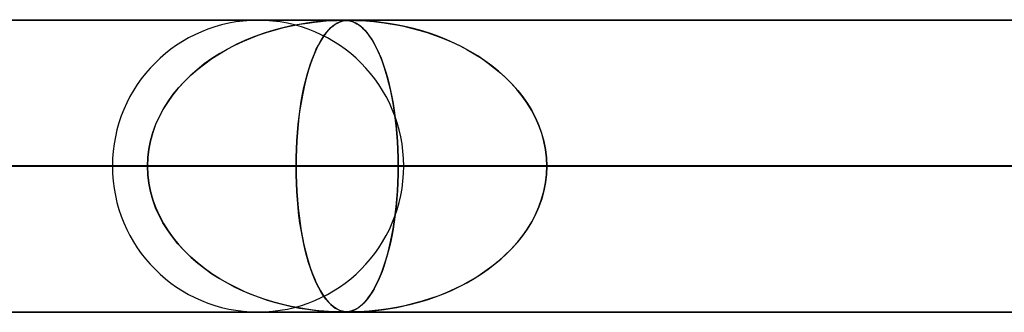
# Model space of a CAD drawing. Header units: millimetres. Extents: x -790 to 790, y -924 to 924.
# Tile 9 of 36: x -451 to -418, y 914 to 924. Entities that reach past the tile are written whole.
import ezdxf

# ---------------------------------------------------------------- set-up
doc = ezdxf.new("R2010")
doc.units = ezdxf.units.MM
doc.layers.add('HIDDEN', color=7, linetype='Continuous')
doc.layers.add('THICK', color=7, linetype='Continuous')

msp = doc.modelspace()

# ---------------------------------------------------------------- linework, layer by layer
at = {"layer": 'HIDDEN'}
for p, q in [((0, 923.99), (-582.722, 923.99)), ((-582.722, 923.99), (0, 923.99)), ((-0.316, 923.98), (-557.514, 923.98)), ((-441.64, 923.883), (-441.891, 923.842)), ((-441.875, 923.844), (-441.612, 923.886)), ((-441.413, 923.914), (-441.64, 923.883)), ((-441.612, 923.886), (-441.372, 923.918)), ((-441.213, 923.936), (-441.413, 923.914)), ((-441.372, 923.918), (-441.156, 923.941)), ((-441.042, 923.952), (-441.213, 923.936)), ((-441.156, 923.941), (-440.968, 923.957)), ((-440.884, 923.963), (-441.042, 923.952)), ((-440.968, 923.957), (-440.812, 923.968)), ((-440.737, 923.972), (-440.884, 923.963)), ((-440.812, 923.968), (-440.686, 923.974)), ((-440.611, 923.977), (-440.737, 923.972)), ((-440.686, 923.974), (-440.585, 923.978)), ((-440.589, 923.883), (-440.658, 923.842)), ((-440.654, 923.844), (-440.581, 923.886)), ((-440.512, 923.979), (-440.611, 923.977)), ((-440.525, 923.914), (-440.589, 923.883)), ((-440.585, 923.978), (-440.5, 923.979)), ((-440.581, 923.886), (-440.513, 923.918)), ((-440.466, 923.936), (-440.525, 923.914)), ((-440.513, 923.918), (-440.448, 923.941)), ((-440.43, 923.98), (-440.512, 923.979)), ((-440.5, 923.979), (-440.43, 923.98)), ((-440.412, 923.952), (-440.466, 923.936)), ((-440.448, 923.941), (-440.387, 923.957)), ((-440.361, 923.979), (-440.43, 923.98)), ((-440.43, 923.98), (-440.37, 923.979)), ((-440.358, 923.963), (-440.412, 923.952)), ((-440.387, 923.957), (-440.331, 923.968)), ((-440.37, 923.979), (-440.317, 923.978)), ((-440.299, 923.977), (-440.361, 923.979)), ((-440.301, 923.972), (-440.358, 923.963)), ((-440.331, 923.968), (-440.278, 923.974)), ((-440.317, 923.978), (-440.265, 923.974)), ((-440.24, 923.977), (-440.301, 923.972)), ((-440.241, 923.972), (-440.299, 923.977)), ((-440.278, 923.974), (-440.225, 923.978)), ((-440.265, 923.974), (-440.214, 923.969)), ((-440.184, 923.964), (-440.241, 923.972)), ((-440.178, 923.979), (-440.24, 923.977)), ((-440.225, 923.978), (-440.169, 923.979)), ((-440.214, 923.969), (-440.166, 923.96)), ((-440.127, 923.952), (-440.184, 923.964)), ((-440.109, 923.98), (-440.178, 923.979)), ((-440.169, 923.979), (-440.108, 923.98)), ((-440.166, 923.96), (-440.12, 923.95)), ((-440.066, 923.934), (-440.127, 923.952)), ((-440.12, 923.95), (-440.074, 923.936)), ((-440.027, 923.979), (-440.109, 923.98)), ((-440.108, 923.98), (-440.039, 923.979)), ((-440.074, 923.936), (-440.024, 923.918)), ((-440, 923.907), (-440.066, 923.934)), ((-440.039, 923.979), (-439.959, 923.978)), ((-439.928, 923.977), (-440.027, 923.979)), ((-440.024, 923.918), (-439.97, 923.894)), ((-439.929, 923.872), (-440, 923.907)), ((-439.97, 923.894), (-439.912, 923.863)), ((-439.959, 923.978), (-439.861, 923.974)), ((-439.854, 923.825), (-439.929, 923.872)), ((-439.808, 923.972), (-439.928, 923.977)), ((-439.912, 923.863), (-439.851, 923.823)), ((-439.861, 923.974), (-439.743, 923.969)), ((-439.665, 923.964), (-439.808, 923.972)), ((-439.743, 923.969), (-439.613, 923.96)), ((-439.499, 923.952), (-439.665, 923.964)), ((-439.613, 923.96), (-439.476, 923.95)), ((-439.303, 923.934), (-439.499, 923.952)), ((-439.476, 923.95), (-439.33, 923.936)), ((-439.33, 923.936), (-439.163, 923.918)), ((-439.078, 923.907), (-439.303, 923.934)), ((-439.163, 923.918), (-438.976, 923.894)), ((-438.829, 923.872), (-439.078, 923.907)), ((-438.976, 923.894), (-438.77, 923.863)), ((-438.557, 923.825), (-438.829, 923.872)), ((-438.77, 923.863), (-438.546, 923.823)), ((-443.086, 923.539), (-443.41, 923.425)), ((-443.264, 923.478), (-442.984, 923.572)), ((-442.764, 923.639), (-443.086, 923.539)), ((-442.984, 923.572), (-442.705, 923.656)), ((-442.455, 923.722), (-442.764, 923.639)), ((-442.705, 923.656), (-442.426, 923.728)), ((-442.163, 923.789), (-442.455, 923.722)), ((-442.426, 923.728), (-442.149, 923.791)), ((-441.891, 923.842), (-442.163, 923.789)), ((-442.149, 923.791), (-441.875, 923.844)), ((-440.975, 923.539), (-441.059, 923.425)), ((-441.021, 923.478), (-440.949, 923.572)), ((-440.89, 923.639), (-440.975, 923.539)), ((-440.949, 923.572), (-440.876, 923.656)), ((-440.809, 923.722), (-440.89, 923.639)), ((-440.876, 923.656), (-440.802, 923.728)), ((-440.732, 923.789), (-440.809, 923.722)), ((-440.802, 923.728), (-440.728, 923.791)), ((-440.658, 923.842), (-440.732, 923.789)), ((-440.728, 923.791), (-440.654, 923.844)), ((-439.776, 923.765), (-439.854, 923.825)), ((-439.851, 923.823), (-439.786, 923.775)), ((-439.786, 923.775), (-439.719, 923.715)), ((-439.697, 923.695), (-439.776, 923.765)), ((-439.719, 923.715), (-439.648, 923.645)), ((-439.62, 923.614), (-439.697, 923.695)), ((-439.648, 923.645), (-439.575, 923.561)), ((-439.544, 923.523), (-439.62, 923.614)), ((-439.575, 923.561), (-439.5, 923.464)), ((-439.469, 923.422), (-439.544, 923.523)), ((-438.267, 923.765), (-438.557, 923.825)), ((-438.546, 923.823), (-438.307, 923.775)), ((-438.307, 923.775), (-438.054, 923.715)), ((-437.974, 923.695), (-438.267, 923.765)), ((-438.054, 923.715), (-437.789, 923.645)), ((-437.684, 923.614), (-437.974, 923.695)), ((-437.789, 923.645), (-437.512, 923.561)), ((-437.396, 923.523), (-437.684, 923.614)), ((-437.512, 923.561), (-437.227, 923.464)), ((-437.113, 923.422), (-437.396, 923.523)), ((-444.091, 923.128), (-443.818, 923.257)), ((-443.725, 923.298), (-444.03, 923.159)), ((-443.818, 923.257), (-443.542, 923.373)), ((-443.41, 923.425), (-443.725, 923.298)), ((-443.542, 923.373), (-443.264, 923.478)), ((-441.235, 923.128), (-441.164, 923.257)), ((-441.14, 923.298), (-441.219, 923.159)), ((-441.164, 923.257), (-441.093, 923.373)), ((-441.059, 923.425), (-441.14, 923.298)), ((-441.093, 923.373), (-441.021, 923.478)), ((-439.5, 923.464), (-439.425, 923.356)), ((-439.396, 923.31), (-439.469, 923.422)), ((-439.425, 923.356), (-439.353, 923.239)), ((-439.324, 923.189), (-439.396, 923.31)), ((-439.353, 923.239), (-439.283, 923.113)), ((-439.254, 923.057), (-439.324, 923.189)), ((-437.227, 923.464), (-436.945, 923.356)), ((-436.834, 923.31), (-437.113, 923.422)), ((-436.945, 923.356), (-436.67, 923.239)), ((-436.56, 923.189), (-436.834, 923.31)), ((-436.67, 923.239), (-436.402, 923.113)), ((-436.292, 923.057), (-436.56, 923.189)), ((-444.609, 922.845), (-444.882, 922.671)), ((-444.625, 922.836), (-444.361, 922.988)), ((-444.325, 923.008), (-444.609, 922.845)), ((-444.361, 922.988), (-444.091, 923.128)), ((-444.03, 923.159), (-444.325, 923.008)), ((-441.368, 922.845), (-441.437, 922.671)), ((-441.371, 922.836), (-441.304, 922.988)), ((-441.295, 923.008), (-441.368, 922.845)), ((-441.304, 922.988), (-441.235, 923.128)), ((-441.219, 923.159), (-441.295, 923.008)), ((-439.283, 923.113), (-439.215, 922.977)), ((-439.185, 922.914), (-439.254, 923.057)), ((-439.215, 922.977), (-439.149, 922.833)), ((-439.119, 922.761), (-439.185, 922.914)), ((-436.402, 923.113), (-436.143, 922.977)), ((-436.031, 922.914), (-436.292, 923.057)), ((-436.143, 922.977), (-435.892, 922.833)), ((-435.777, 922.761), (-436.031, 922.914)), ((-444.882, 922.671), (-445.143, 922.486)), ((-445.129, 922.496), (-444.881, 922.672)), ((-444.881, 922.672), (-444.625, 922.836)), ((-441.437, 922.671), (-441.504, 922.486)), ((-441.5, 922.496), (-441.437, 922.672)), ((-441.437, 922.672), (-441.371, 922.836)), ((-439.149, 922.833), (-439.086, 922.68)), ((-439.054, 922.598), (-439.119, 922.761)), ((-439.086, 922.68), (-439.025, 922.518)), ((-438.992, 922.423), (-439.054, 922.598)), ((-439.025, 922.518), (-438.967, 922.348)), ((-435.892, 922.833), (-435.651, 922.68)), ((-435.53, 922.598), (-435.777, 922.761)), ((-435.651, 922.68), (-435.418, 922.518)), ((-435.291, 922.423), (-435.53, 922.598)), ((-435.418, 922.518), (-435.196, 922.348)), ((-445.391, 922.29), (-445.626, 922.084)), ((-445.596, 922.111), (-445.368, 922.31)), ((-445.143, 922.486), (-445.391, 922.29)), ((-445.368, 922.31), (-445.129, 922.496)), ((-441.567, 922.29), (-441.627, 922.084)), ((-441.62, 922.111), (-441.561, 922.31)), ((-441.504, 922.486), (-441.567, 922.29)), ((-441.561, 922.31), (-441.5, 922.496)), ((-438.932, 922.237), (-438.992, 922.423)), ((-438.967, 922.348), (-438.911, 922.17)), ((-438.874, 922.041), (-438.932, 922.237)), ((-438.911, 922.17), (-438.858, 921.983)), ((-435.061, 922.237), (-435.291, 922.423)), ((-435.196, 922.348), (-434.983, 922.17)), ((-434.841, 922.041), (-435.061, 922.237)), ((-434.983, 922.17), (-434.781, 921.983)), ((-445.845, 921.868), (-446.048, 921.645)), ((-446.018, 921.68), (-445.813, 921.901)), ((-445.626, 922.084), (-445.845, 921.868)), ((-445.813, 921.901), (-445.596, 922.111)), ((-441.683, 921.868), (-441.735, 921.645)), ((-441.727, 921.68), (-441.675, 921.901)), ((-441.627, 922.084), (-441.683, 921.868)), ((-441.675, 921.901), (-441.62, 922.111)), ((-438.819, 921.834), (-438.874, 922.041)), ((-438.858, 921.983), (-438.807, 921.786)), ((-438.768, 921.616), (-438.819, 921.834)), ((-434.633, 921.834), (-434.841, 922.041)), ((-434.781, 921.983), (-434.587, 921.786)), ((-434.436, 921.616), (-434.633, 921.834)), ((-446.048, 921.645), (-446.235, 921.413)), ((-446.208, 921.448), (-446.018, 921.68)), ((-441.735, 921.645), (-441.782, 921.413)), ((-441.775, 921.448), (-441.727, 921.68)), ((-438.807, 921.786), (-438.759, 921.578)), ((-438.72, 921.388), (-438.768, 921.616)), ((-438.759, 921.578), (-438.714, 921.359)), ((-434.587, 921.786), (-434.404, 921.578)), ((-434.253, 921.388), (-434.436, 921.616)), ((-434.404, 921.578), (-434.231, 921.359)), ((-446.405, 921.173), (-446.557, 920.927)), ((-446.541, 920.953), (-446.383, 921.206)), ((-446.235, 921.413), (-446.405, 921.173)), ((-446.383, 921.206), (-446.208, 921.448)), ((-441.825, 921.173), (-441.864, 920.927)), ((-441.86, 920.953), (-441.82, 921.206)), ((-441.782, 921.413), (-441.825, 921.173)), ((-441.82, 921.206), (-441.775, 921.448)), ((-438.676, 921.15), (-438.72, 921.388)), ((-438.714, 921.359), (-438.672, 921.13)), ((-438.636, 920.903), (-438.676, 921.15)), ((-434.085, 921.15), (-434.253, 921.388)), ((-434.231, 921.359), (-434.072, 921.13)), ((-433.933, 920.903), (-434.085, 921.15)), ((-446.557, 920.927), (-446.691, 920.673)), ((-446.682, 920.692), (-446.541, 920.953)), ((-441.864, 920.927), (-441.898, 920.673)), ((-441.896, 920.692), (-441.86, 920.953)), ((-438.672, 921.13), (-438.634, 920.891)), ((-438.601, 920.647), (-438.636, 920.903)), ((-438.634, 920.891), (-438.6, 920.641)), ((-434.072, 921.13), (-433.926, 920.891)), ((-433.798, 920.647), (-433.933, 920.903)), ((-433.926, 920.891), (-433.795, 920.641)), ((-446.691, 920.673), (-446.808, 920.411)), ((-446.804, 920.421), (-446.682, 920.692)), ((-441.898, 920.673), (-441.927, 920.411)), ((-441.926, 920.421), (-441.896, 920.692)), ((-438.57, 920.383), (-438.601, 920.647)), ((-438.6, 920.641), (-438.57, 920.383)), ((-433.681, 920.383), (-433.798, 920.647)), ((-433.795, 920.641), (-433.681, 920.383)), ((-446.985, 919.859), (-446.906, 920.142)), ((-446.906, 920.14), (-446.985, 919.859)), ((-446.906, 920.142), (-446.804, 920.421)), ((-446.808, 920.411), (-446.906, 920.14)), ((-441.972, 919.859), (-441.952, 920.142)), ((-441.952, 920.14), (-441.972, 919.859)), ((-441.952, 920.142), (-441.926, 920.421)), ((-441.927, 920.411), (-441.952, 920.14)), ((-438.544, 920.111), (-438.57, 920.383)), ((-438.57, 920.383), (-438.545, 920.117)), ((-433.681, 920.383), (-433.585, 920.117)), ((-433.584, 920.111), (-433.681, 920.383)), ((-446.985, 919.859), (-447.043, 919.572)), ((-447.043, 919.572), (-446.985, 919.859)), ((-441.987, 919.572), (-441.972, 919.859)), ((-441.972, 919.859), (-441.987, 919.572)), ((-438.545, 920.117), (-438.525, 919.844)), ((-438.524, 919.834), (-438.544, 920.111)), ((-438.525, 919.844), (-438.51, 919.564)), ((-438.51, 919.555), (-438.524, 919.834)), ((-433.585, 920.117), (-433.509, 919.844)), ((-433.507, 919.834), (-433.584, 920.111)), ((-433.509, 919.844), (-433.454, 919.564)), ((-433.452, 919.555), (-433.507, 919.834)), ((-447.043, 919.572), (-447.077, 919.282)), ((-447.077, 919.282), (-447.043, 919.572)), ((-441.996, 919.282), (-441.987, 919.572)), ((-441.987, 919.572), (-441.996, 919.282)), ((-438.51, 919.564), (-438.501, 919.279)), ((-438.501, 919.273), (-438.51, 919.555)), ((-433.454, 919.564), (-433.42, 919.279)), ((-433.419, 919.273), (-433.452, 919.555)), ((-447.077, 919.282), (-447.089, 918.99)), ((-447.089, 918.99), (-447.077, 919.282)), ((-441.999, 918.99), (-441.996, 919.282)), ((-441.996, 919.282), (-441.999, 918.99)), ((-438.501, 919.279), (-438.498, 918.99)), ((-438.498, 918.99), (-438.501, 919.273)), ((-433.42, 919.279), (-433.408, 918.99)), ((-433.408, 918.99), (-433.419, 919.273)), ((-5, 918.99), (-559.408, 918.99)), ((-559.408, 918.99), (-5, 918.99)), ((-550.818, 918.99), (-5, 918.99)), ((-5, 918.99), (-550.818, 918.99)), ((-5, 918.99), (-530.056, 918.99)), ((-530.056, 918.99), (-5, 918.99)), ((-521.465, 918.99), (-5, 918.99)), ((-5, 918.99), (-521.465, 918.99)), ((-447.089, 918.99), (-516.49, 918.99)), ((-516.49, 918.99), (-447.089, 918.99)), ((-506.51, 918.99), (-438.498, 918.99)), ((-506.51, 918.99), (-438.498, 918.99)), ((-5, 918.99), (-500.704, 918.99)), ((-500.704, 918.99), (-5, 918.99)), ((-492.113, 918.99), (-5, 918.99)), ((-5, 918.99), (-492.113, 918.99)), ((-417.736, 918.99), (-482.39, 918.99)), ((-482.39, 918.99), (-417.736, 918.99)), ((-472.41, 918.99), (-409.146, 918.99)), ((-472.41, 918.99), (-409.146, 918.99)), ((-5, 918.99), (-471.351, 918.99)), ((-471.351, 918.99), (-5, 918.99)), ((-467.851, 918.99), (-447.089, 918.99)), ((-447.089, 918.99), (-467.851, 918.99)), ((-462.761, 918.99), (-5, 918.99)), ((-5, 918.99), (-462.761, 918.99)), ((-441.999, 918.99), (-462.761, 918.99)), ((-462.761, 918.99), (-441.999, 918.99)), ((-388.383, 918.99), (-448.29, 918.99)), ((-448.29, 918.99), (-388.383, 918.99)), ((-447.077, 918.698), (-447.089, 918.99)), ((-447.089, 918.99), (-447.077, 918.698)), ((-441.999, 918.99), (-441.996, 918.698)), ((-5, 918.99), (-441.999, 918.99)), ((-441.999, 918.99), (-5, 918.99)), ((-441.996, 918.698), (-441.999, 918.99)), ((-438.498, 918.99), (-438.501, 918.708)), ((-438.501, 918.701), (-438.498, 918.99)), ((-438.498, 918.99), (-417.736, 918.99)), ((-417.736, 918.99), (-438.498, 918.99)), ((-438.31, 918.99), (-379.792, 918.99)), ((-438.31, 918.99), (-379.792, 918.99)), ((-433.42, 918.701), (-433.408, 918.99)), ((-433.408, 918.99), (-433.419, 918.707)), ((-433.408, 918.99), (-5, 918.99)), ((-5, 918.99), (-433.408, 918.99)), ((-412.646, 918.99), (-433.408, 918.99)), ((-433.408, 918.99), (-412.646, 918.99)), ((-447.043, 918.408), (-447.077, 918.698)), ((-447.077, 918.698), (-447.043, 918.408)), ((-441.996, 918.698), (-441.987, 918.408)), ((-441.987, 918.408), (-441.996, 918.698)), ((-438.501, 918.708), (-438.51, 918.426)), ((-438.51, 918.416), (-438.501, 918.701)), ((-433.454, 918.416), (-433.42, 918.701)), ((-433.419, 918.707), (-433.452, 918.425)), ((-446.985, 918.121), (-447.043, 918.408)), ((-447.043, 918.408), (-446.985, 918.121)), ((-446.906, 917.84), (-446.985, 918.121)), ((-446.985, 918.121), (-446.906, 917.838)), ((-441.987, 918.408), (-441.972, 918.121)), ((-441.972, 918.121), (-441.987, 918.408)), ((-441.972, 918.121), (-441.952, 917.838)), ((-441.952, 917.841), (-441.972, 918.121)), ((-438.545, 917.863), (-438.525, 918.136)), ((-438.524, 918.147), (-438.544, 917.87)), ((-438.525, 918.136), (-438.51, 918.416)), ((-438.51, 918.426), (-438.524, 918.147)), ((-433.585, 917.863), (-433.509, 918.136)), ((-433.507, 918.146), (-433.584, 917.869)), ((-433.509, 918.136), (-433.454, 918.416)), ((-433.452, 918.425), (-433.507, 918.146)), ((-446.808, 917.569), (-446.906, 917.84)), ((-446.906, 917.838), (-446.804, 917.559)), ((-441.927, 917.569), (-441.952, 917.841)), ((-441.952, 917.838), (-441.926, 917.559)), ((-438.544, 917.87), (-438.57, 917.599)), ((-438.57, 917.597), (-438.545, 917.863)), ((-433.584, 917.869), (-433.681, 917.597)), ((-433.681, 917.597), (-433.585, 917.863)), ((-446.691, 917.307), (-446.808, 917.569)), ((-446.804, 917.559), (-446.682, 917.288)), ((-441.898, 917.307), (-441.927, 917.569)), ((-441.926, 917.559), (-441.896, 917.288)), ((-438.57, 917.599), (-438.6, 917.336)), ((-438.6, 917.339), (-438.57, 917.597)), ((-433.681, 917.597), (-433.798, 917.333)), ((-433.795, 917.339), (-433.681, 917.597)), ((-446.557, 917.053), (-446.691, 917.307)), ((-446.682, 917.288), (-446.541, 917.027)), ((-441.864, 917.054), (-441.898, 917.307)), ((-441.896, 917.288), (-441.86, 917.027)), ((-438.6, 917.336), (-438.636, 917.08)), ((-438.634, 917.089), (-438.6, 917.339)), ((-433.798, 917.333), (-433.933, 917.077)), ((-433.926, 917.089), (-433.795, 917.339)), ((-446.405, 916.807), (-446.557, 917.053)), ((-446.541, 917.027), (-446.383, 916.774)), ((-446.235, 916.567), (-446.405, 916.807)), ((-446.383, 916.774), (-446.208, 916.532)), ((-441.825, 916.807), (-441.864, 917.054)), ((-441.86, 917.027), (-441.82, 916.774)), ((-441.782, 916.568), (-441.825, 916.807)), ((-441.82, 916.774), (-441.775, 916.532)), ((-438.675, 916.833), (-438.719, 916.596)), ((-438.714, 916.621), (-438.672, 916.85)), ((-438.636, 917.08), (-438.675, 916.833)), ((-438.672, 916.85), (-438.634, 917.089)), ((-434.085, 916.83), (-434.253, 916.592)), ((-434.231, 916.621), (-434.072, 916.85)), ((-433.933, 917.077), (-434.085, 916.83)), ((-434.072, 916.85), (-433.926, 917.089)), ((-446.048, 916.335), (-446.235, 916.567)), ((-446.208, 916.532), (-446.018, 916.3)), ((-441.735, 916.336), (-441.782, 916.568)), ((-441.775, 916.532), (-441.727, 916.3)), ((-438.719, 916.596), (-438.767, 916.367)), ((-438.759, 916.402), (-438.714, 916.621)), ((-434.253, 916.592), (-434.436, 916.364)), ((-434.404, 916.402), (-434.231, 916.621)), ((-445.845, 916.112), (-446.048, 916.335)), ((-446.018, 916.3), (-445.813, 916.079)), ((-445.626, 915.896), (-445.845, 916.112)), ((-441.683, 916.112), (-441.735, 916.336)), ((-441.727, 916.3), (-441.675, 916.079)), ((-441.627, 915.897), (-441.683, 916.112)), ((-438.818, 916.15), (-438.873, 915.943)), ((-438.858, 915.997), (-438.807, 916.194)), ((-438.767, 916.367), (-438.818, 916.15)), ((-438.807, 916.194), (-438.759, 916.402)), ((-434.633, 916.146), (-434.841, 915.939)), ((-434.781, 915.997), (-434.587, 916.194)), ((-434.436, 916.364), (-434.633, 916.146)), ((-434.587, 916.194), (-434.404, 916.402)), ((-445.813, 916.079), (-445.596, 915.869)), ((-445.391, 915.69), (-445.626, 915.896)), ((-445.596, 915.869), (-445.368, 915.671)), ((-441.675, 916.079), (-441.62, 915.869)), ((-441.568, 915.69), (-441.627, 915.897)), ((-441.62, 915.869), (-441.561, 915.671)), ((-438.967, 915.632), (-438.911, 915.81)), ((-438.873, 915.943), (-438.93, 915.747)), ((-438.911, 915.81), (-438.858, 915.997)), ((-435.196, 915.632), (-434.983, 915.81)), ((-434.841, 915.939), (-435.061, 915.743)), ((-434.983, 915.81), (-434.781, 915.997)), ((-445.143, 915.494), (-445.391, 915.69)), ((-445.368, 915.671), (-445.129, 915.484)), ((-444.882, 915.309), (-445.143, 915.494)), ((-445.129, 915.484), (-444.881, 915.308)), ((-441.504, 915.494), (-441.568, 915.69)), ((-441.561, 915.671), (-441.5, 915.484)), ((-441.438, 915.309), (-441.504, 915.494)), ((-441.5, 915.484), (-441.437, 915.308)), ((-439.086, 915.3), (-439.025, 915.462)), ((-438.99, 915.561), (-439.053, 915.387)), ((-439.025, 915.462), (-438.967, 915.632)), ((-438.93, 915.747), (-438.99, 915.561)), ((-435.651, 915.3), (-435.418, 915.462)), ((-435.291, 915.557), (-435.53, 915.382)), ((-435.418, 915.462), (-435.196, 915.632)), ((-435.061, 915.743), (-435.291, 915.557)), ((-444.609, 915.135), (-444.882, 915.309)), ((-444.881, 915.308), (-444.625, 915.144)), ((-444.625, 915.144), (-444.361, 914.992)), ((-444.325, 914.972), (-444.609, 915.135)), ((-441.368, 915.135), (-441.438, 915.309)), ((-441.437, 915.308), (-441.371, 915.144)), ((-441.371, 915.144), (-441.304, 914.992)), ((-441.295, 914.973), (-441.368, 915.135)), ((-439.215, 915.003), (-439.149, 915.147)), ((-439.117, 915.223), (-439.184, 915.07)), ((-439.149, 915.147), (-439.086, 915.3)), ((-439.053, 915.387), (-439.117, 915.223)), ((-436.143, 915.003), (-435.892, 915.147)), ((-435.777, 915.219), (-436.031, 915.066)), ((-435.892, 915.147), (-435.651, 915.3)), ((-435.53, 915.382), (-435.777, 915.219)), ((-444.361, 914.992), (-444.091, 914.852)), ((-444.03, 914.821), (-444.325, 914.972)), ((-444.091, 914.852), (-443.818, 914.723)), ((-443.725, 914.682), (-444.03, 914.821)), ((-441.304, 914.992), (-441.235, 914.852)), ((-441.219, 914.822), (-441.295, 914.973)), ((-441.235, 914.852), (-441.164, 914.723)), ((-441.14, 914.683), (-441.219, 914.822)), ((-439.425, 914.624), (-439.353, 914.741)), ((-439.322, 914.795), (-439.393, 914.674)), ((-439.353, 914.741), (-439.283, 914.867)), ((-439.252, 914.928), (-439.322, 914.795)), ((-439.283, 914.867), (-439.215, 915.003)), ((-439.184, 915.07), (-439.252, 914.928)), ((-436.945, 914.624), (-436.67, 914.741)), ((-436.56, 914.791), (-436.834, 914.67)), ((-436.67, 914.741), (-436.402, 914.867)), ((-436.292, 914.923), (-436.56, 914.791)), ((-436.402, 914.867), (-436.143, 915.003)), ((-436.031, 915.066), (-436.292, 914.923)), ((-443.818, 914.723), (-443.542, 914.607)), ((-443.41, 914.555), (-443.725, 914.682)), ((-443.542, 914.607), (-443.264, 914.502)), ((-443.086, 914.441), (-443.41, 914.555)), ((-443.264, 914.502), (-442.984, 914.408)), ((-442.764, 914.341), (-443.086, 914.441)), ((-442.984, 914.408), (-442.705, 914.324)), ((-441.164, 914.723), (-441.093, 914.607)), ((-441.059, 914.556), (-441.14, 914.683)), ((-441.093, 914.607), (-441.021, 914.502)), ((-440.975, 914.441), (-441.059, 914.556)), ((-441.021, 914.502), (-440.949, 914.408)), ((-440.891, 914.341), (-440.975, 914.441)), ((-440.949, 914.408), (-440.876, 914.324)), ((-439.648, 914.335), (-439.575, 914.419)), ((-439.541, 914.461), (-439.617, 914.369)), ((-439.575, 914.419), (-439.5, 914.516)), ((-439.466, 914.562), (-439.541, 914.461)), ((-439.5, 914.516), (-439.425, 914.624)), ((-439.393, 914.674), (-439.466, 914.562)), ((-437.789, 914.335), (-437.512, 914.419)), ((-437.396, 914.457), (-437.684, 914.366)), ((-437.512, 914.419), (-437.227, 914.516)), ((-437.113, 914.558), (-437.396, 914.457)), ((-437.227, 914.516), (-436.945, 914.624)), ((-436.834, 914.67), (-437.113, 914.558)), ((-442.455, 914.258), (-442.764, 914.341)), ((-442.705, 914.324), (-442.426, 914.252)), ((-442.163, 914.191), (-442.455, 914.258)), ((-442.426, 914.252), (-442.149, 914.189)), ((-441.891, 914.138), (-442.163, 914.191)), ((-442.149, 914.189), (-441.875, 914.136)), ((-441.64, 914.097), (-441.891, 914.138)), ((-441.875, 914.136), (-441.612, 914.094)), ((-441.413, 914.067), (-441.64, 914.097)), ((-441.612, 914.094), (-441.372, 914.062)), ((-441.213, 914.044), (-441.413, 914.067)), ((-440.81, 914.259), (-440.891, 914.341)), ((-440.876, 914.324), (-440.802, 914.252)), ((-440.732, 914.192), (-440.81, 914.259)), ((-440.802, 914.252), (-440.728, 914.189)), ((-440.659, 914.139), (-440.732, 914.192)), ((-440.728, 914.189), (-440.654, 914.136)), ((-440.589, 914.097), (-440.659, 914.139)), ((-440.654, 914.136), (-440.581, 914.094)), ((-440.525, 914.067), (-440.589, 914.097)), ((-440.581, 914.094), (-440.513, 914.062)), ((-440.466, 914.044), (-440.525, 914.067)), ((-439.996, 914.074), (-440.062, 914.048)), ((-440.024, 914.062), (-439.97, 914.086)), ((-439.926, 914.11), (-439.996, 914.074)), ((-439.97, 914.086), (-439.912, 914.117)), ((-439.851, 914.158), (-439.926, 914.11)), ((-439.912, 914.117), (-439.851, 914.157)), ((-439.772, 914.218), (-439.851, 914.158)), ((-439.851, 914.157), (-439.786, 914.205)), ((-439.786, 914.205), (-439.719, 914.265)), ((-439.694, 914.288), (-439.772, 914.218)), ((-439.719, 914.265), (-439.648, 914.335)), ((-439.617, 914.369), (-439.694, 914.288)), ((-439.078, 914.073), (-439.303, 914.047)), ((-439.163, 914.062), (-438.976, 914.086)), ((-438.829, 914.108), (-439.078, 914.073)), ((-438.976, 914.086), (-438.77, 914.117)), ((-438.557, 914.155), (-438.829, 914.108)), ((-438.77, 914.117), (-438.546, 914.157)), ((-438.267, 914.215), (-438.557, 914.155)), ((-438.546, 914.157), (-438.307, 914.205)), ((-438.307, 914.205), (-438.054, 914.265)), ((-437.974, 914.285), (-438.267, 914.215)), ((-438.054, 914.265), (-437.789, 914.335)), ((-437.684, 914.366), (-437.974, 914.285)), ((-582.722, 913.99), (0, 913.99)), ((0, 913.99), (-582.722, 913.99)), ((-557.514, 914), (-0.316, 914)), ((-557.514, 914), (-0.316, 914)), ((-528.162, 914), (-0.316, 914)), ((-498.811, 914), (-0.316, 914)), ((-469.46, 914), (-0.316, 914)), ((-441.372, 914.062), (-441.156, 914.039)), ((-441.042, 914.028), (-441.213, 914.044)), ((-441.156, 914.039), (-440.968, 914.023)), ((-440.884, 914.017), (-441.042, 914.028)), ((-440.968, 914.023), (-440.812, 914.012)), ((-440.737, 914.008), (-440.884, 914.017)), ((-440.812, 914.012), (-440.686, 914.006)), ((-440.611, 914.003), (-440.737, 914.008)), ((-440.686, 914.006), (-440.585, 914.003)), ((-440.512, 914.001), (-440.611, 914.003)), ((-440.585, 914.003), (-440.5, 914.001)), ((-440.513, 914.062), (-440.448, 914.039)), ((-440.43, 914), (-440.512, 914.001)), ((-440.5, 914.001), (-440.43, 914)), ((-440.412, 914.029), (-440.466, 914.044)), ((-440.448, 914.039), (-440.387, 914.023)), ((-440.43, 914), (-440.37, 914.001)), ((-440.357, 914.001), (-440.426, 914)), ((-440.358, 914.017), (-440.412, 914.029)), ((-440.387, 914.023), (-440.331, 914.012)), ((-440.37, 914.001), (-440.317, 914.002)), ((-440.301, 914.008), (-440.358, 914.017)), ((-440.296, 914.003), (-440.357, 914.001)), ((-440.331, 914.012), (-440.278, 914.006)), ((-440.317, 914.002), (-440.265, 914.006)), ((-440.241, 914.003), (-440.301, 914.008)), ((-440.238, 914.008), (-440.296, 914.003)), ((-440.278, 914.006), (-440.225, 914.003)), ((-440.265, 914.006), (-440.214, 914.011)), ((-440.178, 914.001), (-440.241, 914.003)), ((-440.181, 914.017), (-440.238, 914.008)), ((-440.225, 914.003), (-440.169, 914.001)), ((-440.214, 914.011), (-440.166, 914.02)), ((-440.124, 914.029), (-440.181, 914.017)), ((-440.169, 914.001), (-440.108, 914)), ((-440.166, 914.02), (-440.12, 914.03)), ((-440.062, 914.048), (-440.124, 914.029)), ((-440.12, 914.03), (-440.074, 914.044)), ((-440.115, 914), (-440.116, 914)), ((-440.113, 914), (-440.115, 914)), ((-440.112, 914), (-440.113, 914)), ((-440.111, 914), (-440.112, 914)), ((-440.11, 914), (-440.111, 914)), ((-440.109, 914), (-440.11, 914)), ((-440.027, 914.001), (-440.109, 914)), ((-440.109, 914), (-0.316, 914)), ((-440.108, 914), (-440.039, 914.001)), ((-440.074, 914.044), (-440.024, 914.062)), ((-440.039, 914.001), (-439.959, 914.002)), ((-439.928, 914.003), (-440.027, 914.001)), ((-439.959, 914.002), (-439.861, 914.006)), ((-439.808, 914.008), (-439.928, 914.003)), ((-439.861, 914.006), (-439.743, 914.011)), ((-439.665, 914.016), (-439.808, 914.008)), ((-439.743, 914.011), (-439.613, 914.02)), ((-439.499, 914.028), (-439.665, 914.016)), ((-439.613, 914.02), (-439.476, 914.03)), ((-439.303, 914.047), (-439.499, 914.028)), ((-439.476, 914.03), (-439.33, 914.044)), ((-439.33, 914.044), (-439.163, 914.062))]:
    msp.add_line(p, q, dxfattribs=at)
for start, end in [(0, 180), (180, 0)]:
    msp.add_arc((-443.3, 918.99), 4.99, start, end, dxfattribs=at)
at = {"layer": 'THICK'}
for p, q in [((-732, 924), (732, 924)), ((732, 919), (-732, 919))]:
    msp.add_line(p, q, dxfattribs=at)

doc.saveas('drawing.dxf')
